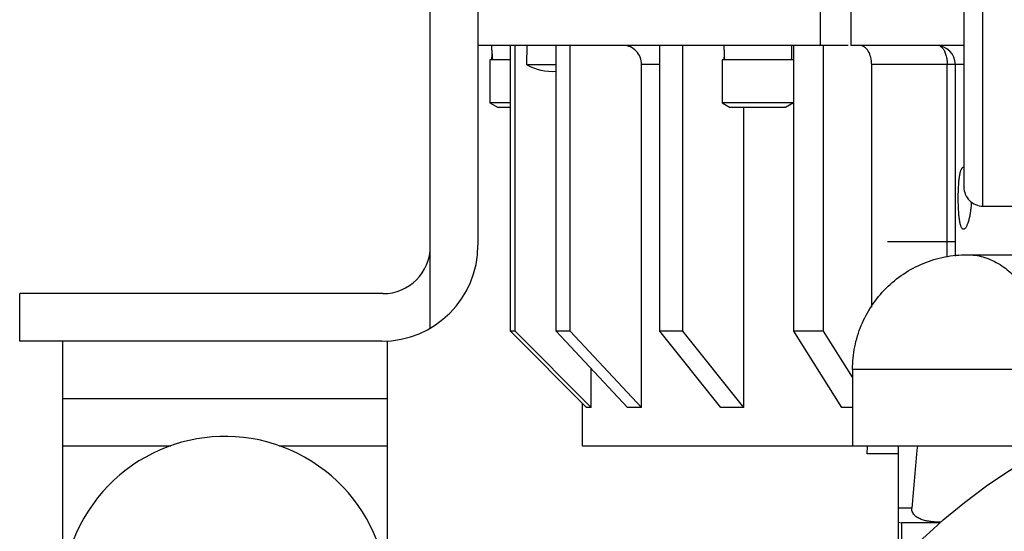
# Model space of a CAD drawing. Header units: inches. Extents: x 0 to 34, y 0 to 22.
# Tile 61 of 175: x 2.4 to 4, y 16.2 to 17. Entities that reach past the tile are written whole.
import ezdxf

# ---------------------------------------------------------------- set-up
doc = ezdxf.new("R2010")
doc.units = ezdxf.units.IN
doc.header["$LTSCALE"] = 1.87
doc.header["$MEASUREMENT"] = 0
doc.linetypes.add('CENTER', pattern=[0.6, 0.375, -0.075, 0.075, -0.075])
doc.layers.get('0').update_dxf_attribs({"linetype": 'CONTINUOUS'})
for name, color, linetype in [('02___PRT_ALL_AXES', 7, 'CONTINUOUS'), ('3_ALL_AXES', 7, 'CONTINUOUS'), ('5_ALL_CURVES', 7, 'CONTINUOUS'), ('7_ALL_FEATURES', 7, 'CONTINUOUS')]:
    doc.layers.add(name, color=color, linetype=linetype)

msp = doc.modelspace()

# ---------------------------------------------------------------- linework, layer by layer
at = {"color": 7, "linetype": 'Continuous'}
for p, q in [((3.882538, 16.631113), (3.882538, 16.946109)), ((3.909145, 16.778109), (3.909219, 16.778106)), ((3.909219, 16.778108), (3.909681, 16.778045)), ((3.909219, 16.676612), (3.909145, 16.676609)), ((3.727564, 16.321109), (3.285844, 16.321109)), ((4.054486, 16.321109), (3.727575, 16.321109)), ((3.802088, 16.321109), (3.802088, 16.146109)), ((3.871299, 16.196109), (3.807431, 16.196109)), ((3.807431, 16.196109), (3.807431, 16.162475))]:
    msp.add_line(p, q, dxfattribs=at)
for centre, radius, start, end in [((16.518044, 15.150851), 12.73834, 174.7288661, 175.1867422), ((3.813369, 11.976548), 4.24317, 89.847991, 90.152321), ((3.807431, 16.218609), 0.0225, 256.262648, 270)]:
    msp.add_arc(centre, radius, start, end, dxfattribs=at)
for points, knots in [([(3.909145, 16.676609), (3.908794, 16.676609), (3.908029, 16.676808), (3.907029, 16.67762), (3.906119, 16.678878), (3.905282, 16.680583), (3.904513, 16.682725), (3.903514, 16.68638), (3.902518, 16.69191), (3.901643, 16.699516), (3.901033, 16.708184), (3.900672, 16.717584), (3.900554, 16.727359), (3.900672, 16.737133), (3.901033, 16.746533), (3.901643, 16.755201), (3.902518, 16.762808), (3.903514, 16.768337), (3.904513, 16.771993), (3.905282, 16.774134), (3.906119, 16.77584), (3.907029, 16.777098), (3.908029, 16.77791), (3.908794, 16.778109), (3.909145, 16.778109)], [0, 0, 0, 0, 0.00993479, 0.02145347, 0.03580473, 0.05359628, 0.07503438, 0.10012113, 0.16076177, 0.23379988, 0.31675823, 0.40660968, 0.49999882, 0.59338561, 0.68323601, 0.76619772, 0.83923611, 0.89987532, 0.92496263, 0.94640188, 0.9641943, 0.97854613, 0.99006515, 1, 1, 1, 1]), ([(3.921825, 16.721263), (3.921719, 16.718279), (3.921362, 16.712465), (3.920381, 16.704091), (3.919029, 16.696469), (3.917383, 16.689839), (3.915534, 16.684408), (3.913808, 16.680752), (3.912323, 16.678609), (3.911103, 16.677291), (3.909945, 16.676634), (3.909219, 16.67661)], [0, 0, 0, 0, 0.18701269, 0.36466738, 0.52777223, 0.67157662, 0.79214206, 0.88664968, 0.92383281, 0.95453049, 1, 1, 1, 1]), ([(3.872208, 16.19682), (3.86736, 16.196925), (3.860081, 16.197251), (3.850457, 16.198525), (3.843346, 16.200131), (3.836497, 16.202689), (3.830279, 16.20658), (3.826268, 16.21138), (3.824678, 16.216024), (3.824524, 16.218493), (3.824626, 16.219705)], [0, 0, 0, 0, 0.24985264, 0.37481098, 0.4997795, 0.62475088, 0.74970585, 0.87448257, 0.9373223, 1, 1, 1, 1])]:
    msp.add_open_spline(points, degree=3, knots=knots, dxfattribs=at)
at = {"layer": '02___PRT_ALL_AXES', "color": 7, "linetype": 'Continuous'}
msp.add_line((3.940951, 16.714439), (4.050201, 16.714439), dxfattribs=at)
at = {"layer": '3_ALL_AXES', "color": 7, "linetype": 'Continuous'}
for p, q in [((3.724588, 17.102359), (3.724588, 16.977359)), ((3.720322, 16.977359), (3.114588, 16.977359)), ((3.137338, 16.969939), (3.137338, 16.977359)), ((3.167542, 16.509859), (3.167542, 16.977359)), ((3.17544, 16.509859), (3.17544, 16.977359)), ((3.194487, 16.977359), (3.194153, 16.946109)), ((3.242483, 16.509859), (3.242483, 16.977359)), ((3.265471, 16.509859), (3.265471, 16.977359)), ((3.41217, 16.509859), (3.41217, 16.977359)), ((3.449948, 16.509859), (3.449948, 16.977359)), ((3.517184, 16.969939), (3.517184, 16.977359)), ((3.627934, 16.953859), (3.627934, 16.977359)), ((3.631571, 16.509859), (3.631571, 16.977359)), ((3.680238, 16.509859), (3.680238, 16.977359)), ((3.909701, 16.977359), (3.724588, 16.977359)), ((3.134088, 16.953859), (3.134088, 16.883546)), ((3.137338, 16.953859), (3.137338, 16.958189)), ((3.513934, 16.953859), (3.513934, 16.883546)), ((3.517184, 16.953859), (3.517184, 16.958189)), ((3.631184, 16.953859), (3.631184, 16.883546)), ((3.194153, 16.946109), (3.242483, 16.946109)), ((3.382086, 16.384453), (3.382086, 16.946109)), ((3.41217, 16.946109), (3.382086, 16.946109)), ((3.631571, 16.946109), (3.631184, 16.946109)), ((3.75892, 16.549133), (3.75892, 16.946109)), ((3.909701, 16.946109), (3.75892, 16.946109)), ((3.895838, 16.632645), (3.895838, 16.946109)), ((3.134088, 16.883546), (3.14762, 16.875734)), ((3.167542, 16.883546), (3.134088, 16.883546)), ((3.167542, 16.875734), (3.14762, 16.875734)), ((3.513934, 16.883546), (3.527466, 16.875734)), ((3.631184, 16.883546), (3.513934, 16.883546)), ((3.617653, 16.875734), (3.527466, 16.875734)), ((3.549851, 16.384453), (3.549851, 16.875734)), ((3.631184, 16.883546), (3.617653, 16.875734)), ((3.915064, 16.634859), (4.025889, 16.634858)), ((3.291942, 16.384453), (3.167542, 16.509859)), ((3.17544, 16.509859), (3.167542, 16.509859)), ((3.299841, 16.384453), (3.17544, 16.509859)), ((3.359099, 16.384453), (3.242483, 16.509859)), ((3.265471, 16.509859), (3.242483, 16.509859)), ((3.382086, 16.384453), (3.265471, 16.509859)), ((3.512072, 16.384453), (3.41217, 16.509859)), ((3.449948, 16.509859), (3.41217, 16.509859)), ((3.549851, 16.384453), (3.449948, 16.509859)), ((3.710253, 16.384453), (3.631571, 16.509859)), ((3.680238, 16.509859), (3.631571, 16.509859)), ((3.727564, 16.43443), (3.680238, 16.509859)), ((3.299841, 16.384453), (3.299841, 16.448178)), ((3.727564, 16.447359), (3.727564, 16.321109)), ((3.727564, 16.447359), (4.261343, 16.447359)), ((3.285838, 16.321109), (3.285838, 16.390606)), ((3.751463, 16.308609), (3.751852, 16.321097)), ((3.802088, 16.308609), (3.751463, 16.308609))]:
    msp.add_line(p, q, dxfattribs=at)
msp.add_circle((4.489588, 15.491734), 0.9375, dxfattribs=at)
at = {"layer": '3_ALL_AXES', "color": 7, "linetype": 'CENTER'}
msp.add_circle((4.489588, 15.491734), 0.8125, dxfattribs=at)
at = {"layer": '3_ALL_AXES', "color": 7, "linetype": 'Continuous'}
for centre, radius, start, end in [((3.864588, 16.946109), 0.03125, 0, 90), ((3.865823, 16.966812), 0.010736, 57.132994, 63.871544), ((3.236903, 17.022455), 0.0875, 240.753271, 273.663857), ((2.700588, 16.071109), 0.26625, 331.184056, 239.763218)]:
    msp.add_arc(centre, radius, start, end, dxfattribs=at)
for major_axis, ratio, start_param, end_param in [((-1.201335, 1.201335), 0.06344036, -0.08931891, -0.03739199), ((-1.182468, 1.182468), 0.19057932, -0.21428448, -0.16235757), ((-1.14091, 1.14091), 0.33644003, -0.35050743, -0.29858052), ((-1.085853, 1.085853), 0.47847609, -0.43902992, -0.42031723)]:
    msp.add_ellipse((4.489588, 15.181109), major_axis=major_axis, ratio=ratio, start_param=start_param, end_param=end_param, dxfattribs=at)
for points, knots in [([(3.382086, 16.946109), (3.382086, 16.950164), (3.380609, 16.958276), (3.37422, 16.968652), (3.364562, 16.975689), (3.356809, 16.977359), (3.353017, 16.977359)], [0, 0, 0, 0, 0.25832726, 0.5118552, 0.75844079, 1, 1, 1, 1]), ([(3.75892, 16.946109), (3.75892, 16.950127), (3.758006, 16.957838), (3.754517, 16.966642), (3.750425, 16.972097), (3.747018, 16.975064), (3.743267, 16.976928), (3.740598, 16.977359), (3.739307, 16.977359)], [0, 0, 0, 0, 0.29870991, 0.57116619, 0.69240642, 0.80277129, 0.90402925, 1, 1, 1, 1]), ([(3.871649, 16.975829), (3.871915, 16.975658), (3.873012, 16.974885), (3.873985, 16.973944), (3.874658, 16.973172)], [0, 0, 0, 0, 0.23625144, 1, 1, 1, 1]), ([(3.874658, 16.973172), (3.875962, 16.97168), (3.878272, 16.967997), (3.880682, 16.961543), (3.882197, 16.954086), (3.882538, 16.948811), (3.882538, 16.946109)], [0, 0, 0, 0, 0.20715078, 0.44905534, 0.71744662, 1, 1, 1, 1]), ([(3.727564, 16.447359), (3.727564, 16.459611), (3.729984, 16.484186), (3.74072, 16.519577), (3.758164, 16.552203), (3.781628, 16.580797), (3.810222, 16.60426), (3.842848, 16.621703), (3.878238, 16.632439), (3.902812, 16.634859), (3.915064, 16.634859)], [0, 0, 0, 0, 0.12500087, 0.25003205, 0.37501381, 0.50000191, 0.62499221, 0.74997665, 0.87500261, 1, 1, 1, 1]), ([(3.915064, 16.634859), (3.923769, 16.634859), (3.941586, 16.632333), (3.966868, 16.621278), (3.989955, 16.603545), (4.010017, 16.579934), (4.026395, 16.551363), (4.042786, 16.507533), (4.047647, 16.471512), (4.047647, 16.447359)], [0, 0, 0, 0, 0.10336267, 0.21047888, 0.32420527, 0.446029, 0.57605015, 0.71321001, 1, 1, 1, 1])]:
    msp.add_open_spline(points, degree=3, knots=knots, dxfattribs=at)
at = {"layer": '5_ALL_CURVES', "color": 40, "linetype": 'Continuous'}
msp.add_line((3.895842, 16.656203), (3.784975, 16.656203), dxfattribs=at)
at = {"layer": '7_ALL_FEATURES', "color": 7, "linetype": 'Continuous'}
for p, q in [((3.940951, 16.714439), (3.940951, 19.104939)), ((3.909701, 19.073689), (3.909701, 16.745689)), ((3.036588, 16.514646), (3.036588, 17.493109)), ((3.114588, 17.102359), (3.114588, 16.650609)), ((3.674451, 17.102359), (3.674451, 16.977359)), ((3.134088, 16.953859), (3.134088, 16.883546)), ((3.167542, 16.953859), (3.134088, 16.953859)), ((3.137339, 16.958193), (3.137395, 16.953859)), ((3.513934, 16.953859), (3.513934, 16.883546)), ((3.631184, 16.953859), (3.513934, 16.953859)), ((3.517184, 16.958193), (3.517241, 16.953859)), ((3.631184, 16.953859), (3.631184, 16.883546)), ((2.364588, 16.493109), (2.364588, 16.571109)), ((2.959088, 16.571109), (2.364588, 16.571109)), ((2.957088, 16.493109), (2.364588, 16.493109)), ((2.434963, 16.085026), (2.434963, 16.493109)), ((2.966213, 16.493109), (2.966213, 16.085026)), ((2.434963, 16.399359), (2.966213, 16.399359)), ((2.434963, 16.321859), (2.611735, 16.321859)), ((2.789442, 16.321859), (2.966213, 16.321859))]:
    msp.add_line(p, q, dxfattribs=at)
for centre, radius, start, end in [((3.940951, 16.745689), 0.03125, 179.999993, 270), ((2.957088, 16.650609), 0.1575, 270, 360), ((2.959088, 16.648609), 0.0775, 270, 360)]:
    msp.add_arc(centre, radius, start, end, dxfattribs=at)
for centre, start_param, end_param in [((3.192713, 16.969939), 1.57080178, 1.7392463), ((3.572559, 16.969939), 1.57080178, 1.7392463), ((3.192713, 16.958189), 1.5088832, 1.57075134), ((3.572559, 16.958189), 1.5088832, 1.57075134)]:
    msp.add_ellipse(centre, major_axis=(0, 0.095912), ratio=0.57735027, start_param=start_param, end_param=end_param, dxfattribs=at)

doc.saveas('drawing.dxf')
